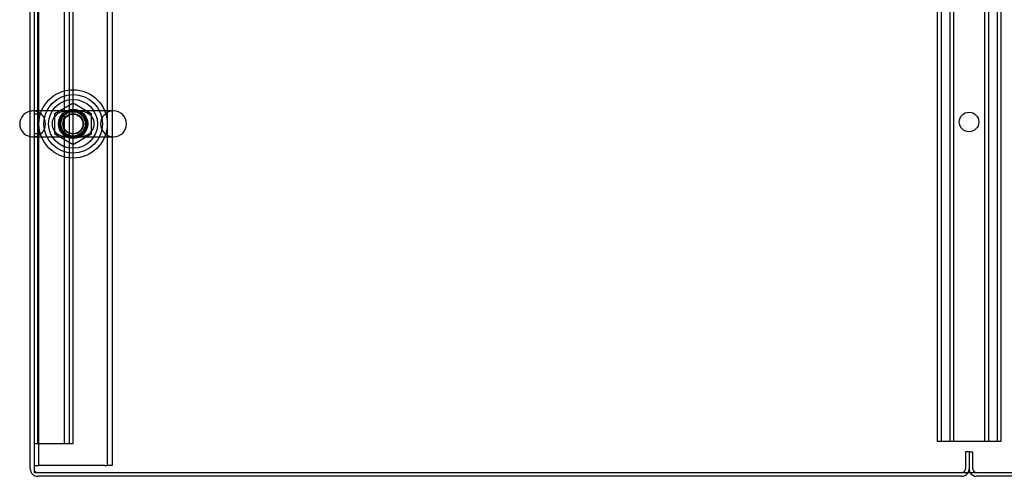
# Model space of a CAD drawing. Header units: inches. Extents: x 1 to 359, y -2 to 239.
# Tile 1 of 82: x 85 to 111, y 14 to 26. Entities that reach past the tile are written whole.
import ezdxf
from ezdxf.lldxf.tags import DXFTag

# ---------------------------------------------------------------- set-up
doc = ezdxf.new("R2010")
doc.units = ezdxf.units.IN
doc.header["$MEASUREMENT"] = 0
for name, color, linetype in [('COM50677-2', 7, 'Continuous'), ('COM53964-1', 7, 'Continuous'), ('COM71298-1', 7, 'Continuous'), ('COM71299-1', 7, 'Continuous'), ('COM71300-1', 7, 'Continuous'), ('COM71301-1', 7, 'Continuous'), ('Default', 7, 'Continuous'), ('NTS18024', 7, 'Continuous'), ('SCS86414', 7, 'Continuous'), ('WAF25377', 7, 'Continuous'), ('WAM254785', 7, 'Continuous')]:
    doc.layers.add(name, color=color, linetype=linetype)
tags = doc.linetypes.add('HIDDEN2', pattern=[0.1875, 0.125, -0.0625]).pattern_tags.tags
tags[6:7] = [DXFTag(74, 4), DXFTag(75, 0), DXFTag(340, '0'), DXFTag(46, 0.0), DXFTag(50, 0.0), DXFTag(44, 0.0), DXFTag(45, 0.0)]
tags[4:5] = [DXFTag(74, 4), DXFTag(75, 0), DXFTag(340, '0'), DXFTag(46, 0.0), DXFTag(50, 0.0), DXFTag(44, 0.0), DXFTag(45, 0.0)]

# ---------------------------------------------------------------- blocks, each defined once
blk = doc.blocks.new('SE2')
at = {"layer": 'COM50677-2', "color": 7, "linetype": 'HIDDEN2'}
for p, q in [((85.806, 14.72), (85.806, 32.22)), ((87.556, 32.22), (87.556, 14.72)), ((87.681, 32.22), (87.681, 14.72)), ((85.681, 14.72), (85.806, 14.72)), ((85.866, 14.72), (85.806, 14.72)), ((87.496, 14.72), (85.866, 14.72)), ((87.496, 14.72), (87.556, 14.72)), ((87.681, 14.72), (87.556, 14.72))]:
    blk.add_line(p, q, dxfattribs=at)
blk.add_circle((86.681, 23.47), 0.375, dxfattribs=at)
at = {"layer": 'COM53964-1', "color": 7, "linetype": 'HIDDEN2'}
for p, q in [((85.776, 15.284), (85.776, 31.659)), ((86.46, 15.284), (86.46, 31.659)), ((86.586, 15.284), (86.586, 31.659)), ((86.681, 15.284), (86.681, 31.659)), ((108.803, 31.707), (108.803, 15.332)), ((108.898, 31.707), (108.898, 15.332)), ((109.122, 31.707), (109.122, 15.332)), ((109.217, 31.707), (109.217, 15.332)), ((110.014, 31.707), (110.014, 15.332)), ((110.109, 31.707), (110.109, 15.332)), ((110.333, 31.707), (110.333, 15.332)), ((110.428, 31.707), (110.428, 15.332)), ((85.776, 23.721), (85.681, 23.721)), ((85.681, 23.221), (85.776, 23.221)), ((85.681, 15.284), (85.819, 15.284)), ((85.819, 15.284), (86.543, 15.284)), ((86.543, 15.284), (86.681, 15.284)), ((108.941, 15.332), (108.803, 15.332)), ((110.29, 15.332), (108.941, 15.332)), ((110.428, 15.332), (110.29, 15.332))]:
    blk.add_line(p, q, dxfattribs=at)
blk.add_circle((109.616, 23.519), 0.25, dxfattribs=at)
at = {"layer": 'COM71298-1', "color": 7, "linetype": 'HIDDEN2'}
blk.add_circle((86.681, 23.47), 0.344, dxfattribs=at)
at = {"layer": 'COM71299-1', "color": 7, "linetype": 'Continuous'}
for p, q in [((85.681, 32.312), (85.681, 14.537)), ((85.681, 14.537), (133.551, 14.537))]:
    blk.add_line(p, q, dxfattribs=at)
at = {"layer": 'COM71300-1', "color": 7, "linetype": 'Continuous'}
for p, q in [((85.586, 14.632), (85.586, 32.407)), ((109.426, 14.442), (85.776, 14.442))]:
    blk.add_line(p, q, dxfattribs=at)
at = {"layer": 'COM71300-1', "color": 7, "linetype": 'HIDDEN2'}
for p, q in [((109.616, 15.067), (109.521, 15.067)), ((109.521, 15.067), (109.521, 14.632)), ((109.616, 15.067), (109.616, 14.632))]:
    blk.add_line(p, q, dxfattribs=at)
at = {"layer": 'COM71300-1', "color": 7, "linetype": 'Continuous'}
for centre, start, end in [((85.776, 14.632), 180, 270), ((109.426, 14.632), 270, 330)]:
    blk.add_arc(centre, 0.19, start, end, dxfattribs=at)
at = {"layer": 'COM71300-1', "color": 7, "linetype": 'HIDDEN2'}
for centre, radius, start, end in [((85.776, 14.632), 0.095, 180, 270), ((109.426, 14.632), 0.095, 270, 360), ((109.426, 14.632), 0.19, 330, 0)]:
    blk.add_arc(centre, radius, start, end, dxfattribs=at)
at = {"layer": 'COM71301-1', "color": 7, "linetype": 'HIDDEN2'}
for p in [(109.616, 15.067), (109.711, 14.632)]:
    blk.add_line(p, (109.711, 15.067), dxfattribs=at)
at = {"layer": 'COM71301-1', "color": 7, "linetype": 'Continuous'}
blk.add_line((133.456, 14.442), (109.806, 14.442), dxfattribs=at)
at = {"layer": 'COM71301-1', "color": 7, "linetype": 'HIDDEN2'}
for radius, end in [(0.19, 210), (0.095, 270)]:
    blk.add_arc((109.806, 14.632), radius, 180, end, dxfattribs=at)
at = {"layer": 'COM71301-1', "color": 7, "linetype": 'Continuous'}
blk.add_arc((109.806, 14.632), 0.19, 210, 270, dxfattribs=at)
at = {"layer": 'NTS18024', "color": 7, "linetype": 'HIDDEN2'}
for p, q in [((86.216, 23.733), (86.686, 24.008)), ((86.686, 24.008), (87.146, 23.733)), ((86.216, 23.207), (86.216, 23.733)), ((87.146, 23.733), (87.146, 23.207)), ((86.681, 22.935), (86.216, 23.207)), ((87.146, 23.207), (86.681, 22.935))]:
    blk.add_line(p, q, dxfattribs=at)
for radius in [0.312, 0.263]:
    blk.add_circle((86.681, 23.47), radius, dxfattribs=at)
at = {"layer": 'SCS86414', "color": 7, "linetype": 'HIDDEN2'}
for p, q in [((86.637, 23.802), (85.646, 23.802)), ((87.717, 23.802), (86.637, 23.802)), ((85.646, 23.139), (86.699, 23.139)), ((86.699, 23.139), (87.717, 23.139))]:
    blk.add_line(p, q, dxfattribs=at)
for radius in [0.625, 0.312, 0.252]:
    blk.add_circle((86.681, 23.47), radius, dxfattribs=at)
at = {"layer": 'SCS86414', "color": 7, "linetype": 'Continuous'}
blk.add_arc((85.646, 23.47), 0.331, 100.3132, 259.6868, dxfattribs=at)
at = {"layer": 'SCS86414', "color": 7, "linetype": 'HIDDEN2'}
for centre, radius, start, end in [((85.646, 23.47), 0.331, 90, 100.3132), ((85.646, 23.47), 0.331, 270, 90), ((86.445, 23.469), 0.303, 131.0484, 247.1599), ((86.479, 23.435), 0.352, 115.5712, 131.4638), ((86.915, 23.47), 0.306, 292.4822, 66.9196), ((87.717, 23.47), 0.331, 90, 270), ((87.717, 23.47), 0.331, 270, 90), ((85.646, 23.47), 0.331, 259.6868, 270)]:
    blk.add_arc(centre, radius, start, end, dxfattribs=at)
for points, knots in [([(86.319, 23.754), (86.324, 23.756), (86.329, 23.758), (86.387, 23.783), (86.445, 23.794), (86.534, 23.801), (86.564, 23.802), (86.626, 23.802), (86.658, 23.801), (86.754, 23.802), (86.817, 23.803), (86.933, 23.792), (86.99, 23.779), (87.043, 23.754)], [0.0565689, 0.0565689, 0.0565689, 0.0565689, 0.0625, 0.0625, 0.125, 0.125, 0.15625, 0.15625, 0.1875, 0.1875, 0.25, 0.25, 0.3119644, 0.3119644, 0.3119644, 0.3119644]), ([(87.04, 23.185), (87.036, 23.184), (87.033, 23.182), (86.975, 23.158), (86.918, 23.147), (86.799, 23.138), (86.736, 23.139), (86.639, 23.139), (86.607, 23.139), (86.545, 23.14), (86.515, 23.141), (86.427, 23.15), (86.371, 23.163), (86.319, 23.187)], [0.5584614, 0.5584614, 0.5584614, 0.5584614, 0.5625, 0.5625, 0.625, 0.625, 0.6875, 0.6875, 0.71875, 0.71875, 0.75, 0.75, 0.8114741, 0.8114741, 0.8114741, 0.8114741])]:
    blk.add_open_spline(points, degree=3, knots=knots, dxfattribs=at)
at = {"layer": 'WAF25377', "color": 7, "linetype": 'HIDDEN2'}
for radius in [0.875, 0.34]:
    blk.add_circle((86.681, 23.47), radius, dxfattribs=at)
at = {"layer": 'WAM254785', "color": 7, "linetype": 'HIDDEN2'}
for radius in [0.75, 0.312]:
    blk.add_circle((86.681, 23.47), radius, dxfattribs=at)

msp = doc.modelspace()

# ---------------------------------------------------------------- block references
at = {"layer": 'Default'}
msp.add_blockref('SE2', (0, 0), dxfattribs=at)

doc.saveas('drawing.dxf')
